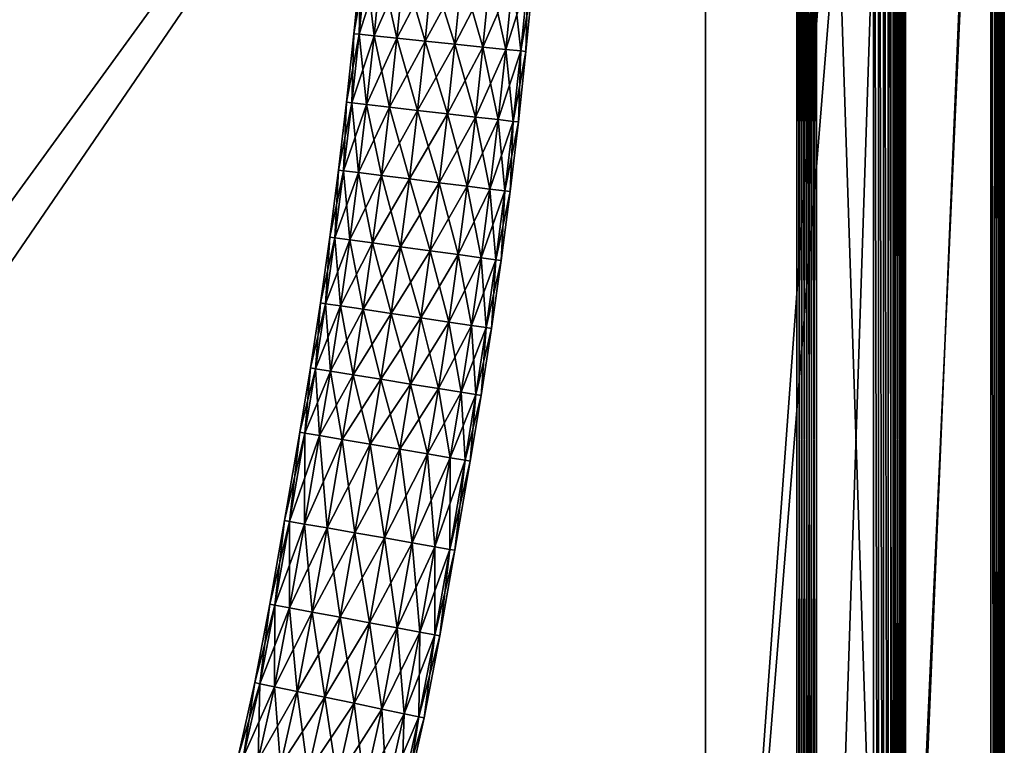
# Model space of a CAD drawing. Header units: millimetres. Extents: x -1220 to 1220, y -575 to 575.
# Tile 103 of 144: x 1021 to 1220, y -303 to -157. Entities that reach past the tile are written whole.
import ezdxf

# ---------------------------------------------------------------- set-up
doc = ezdxf.new("R2010")
doc.units = ezdxf.units.MM
doc.layers.get('0').update_dxf_attribs({"true_color": 0x5890e1})

msp = doc.modelspace()

# ---------------------------------------------------------------- meshes
at = {"color": 196, "true_color": 0x390888}
mesh = msp.add_polyface(dxfattribs=at)
corners = [(0, 0, 698.95), (1178, 0, 698.95), (1178, -483, 698.95), (0, -483, 698.95), (0, -503, 710.95), (1178, -503, 710.95), (1178, -487, 710.95), (0, -487, 710.95), (0, -505, 700.95), (1178, -505, 700.95), (1178, -505, 708.95), (0, -505, 708.95), (0, -503, 698.95), (0, -487, 698.95), (1178, -487, 698.95), (1178, -503, 698.95), (0, 0, 710.95), (0, -483, 710.95), (1178, -483, 710.95), (1178, 0, 710.95), (1178, -484, 698.95), (0, -484, 698.95), (1178, -485, 698.95), (0, -485, 698.95), (0, -503.88, 710.83), (1178, -503.88, 710.83), (0, -504.5, 710.45), (1178, -504.5, 710.45), (1178, -486, 710.95), (0, -486, 710.95), (1178, -485, 710.95), (0, -485, 710.95), (0, -504.88, 700.07), (1178, -504.88, 700.07), (0, -504.5, 699.45), (1178, -504.5, 699.45), (1178, -504.88, 709.83), (0, -504.88, 709.83), (1178, -503.88, 699.07), (0, -503.88, 699.07), (0, -486, 698.95), (1178, -486, 698.95), (0, -484, 710.95), (1178, -484, 710.95)]
mesh.append_faces([[corners[k] for k in face] for face in [(0, 1, 2), (2, 3, 0), (4, 5, 6), (6, 7, 4), (8, 9, 10), (10, 11, 8), (12, 13, 14), (14, 15, 12), (16, 17, 18), (18, 19, 16), (2, 20, 21), (21, 3, 2), (20, 22, 23), (23, 21, 20), (4, 24, 25), (25, 5, 4), (24, 26, 27), (27, 25, 24), (6, 28, 29), (29, 7, 6), (28, 30, 31), (31, 29, 28), (8, 32, 33), (33, 9, 8), (32, 34, 35), (35, 33, 32), (10, 36, 37), (37, 11, 10), (36, 27, 26), (26, 37, 36), (15, 38, 39), (39, 12, 15), (38, 35, 34), (34, 39, 38), (13, 40, 41), (41, 14, 13), (40, 23, 22), (22, 41, 40), (17, 42, 43), (43, 18, 17), (42, 31, 30), (30, 43, 42)]], dxfattribs={"vtx2": -1, "color": 196})
at = {"color": 221, "true_color": 0xe5a6d7}
mesh = msp.add_polyface(dxfattribs=at)
corners = [(1182.76, -497.29, 720.8), (1178.76, -498.94, 720.8), (1179.07, -499.88, 720.71), (1182.31, -496.4, 720.89), (1178.44, -498, 720.89), (1173.67, -500.28, 720.8), (1173.47, -499.3, 720.89), (1181.42, -494.61, 720.95), (1177.8, -496.1, 720.95), (1178.12, -497.05, 720.92), (1181.86, -495.51, 720.92), (1173.07, -497.35, 720.95), (1173.27, -498.32, 720.92), (1167.13, -498.19, 720.95), (1167.22, -499.19, 720.92), (1167.31, -500.18, 720.89), (1159.42, -498.53, 720.95), (1159.44, -499.53, 720.92), (821.79, -498.53, 720.95), (821, -498.53, 720.95), (821, -499.53, 720.92), (821.79, -499.53, 720.92), (820.56, -498.53, 720.89), (1179.19, -500.23, 720.66), (1183.37, -498.5, 720.66), (1167.46, -501.72, 710.95), (1159.5, -502.06, 710.95), (1159.49, -464.43, 710.95), (821.79, -464.43, 720.95), (821, -464.43, 720.95), (821, -464.43, 710.95), (821.79, -464.43, 710.95), (821.79, -522.21, 710.95), (841.94, -464.43, 710.95), (841.94, -502.06, 710.95), (1159.49, 0, 710.95), (1197.06, 0, 710.95), (841.94, 0, 710.95), (821.79, 0, 710.95), (821, 0, 710.95), (820.56, -464.43, 711.01), (821, 0, 720.95), (821.79, 0, 720.95), (1193.53, 0, 720.95), (1159.49, 0, 720.95), (1159.49, -464.43, 720.95), (1196.71, -472.46, 710.95), (1178.93, -499.46, 710.95), (1184.12, -492.99, 720.95), (1191.1, -482.81, 720.95)]
mesh.append_faces([[corners[k] for k in face] for face in [(25, 26, 27), (46, 47, 27), (47, 25, 27), (11, 8, 13), (8, 48, 13), (16, 13, 45), (13, 49, 45)]], dxfattribs={"color": 221})
mesh.append_faces([[corners[k] for k in face] for face in [(0, 1, 2), (3, 4, 1), (5, 1, 4), (4, 6, 5), (7, 8, 9), (9, 10, 7), (10, 9, 4), (8, 11, 12), (12, 9, 8), (9, 12, 6), (6, 4, 9), (11, 13, 14), (14, 12, 11), (12, 14, 15), (15, 6, 12), (13, 16, 17), (17, 14, 13), (18, 19, 20), (20, 21, 18), (20, 19, 22), (2, 23, 24), (16, 18, 21), (21, 17, 16), (18, 28, 29), (29, 19, 18), (30, 31, 32), (31, 33, 34), (34, 32, 31), (34, 33, 27), (27, 26, 34), (27, 35, 36), (35, 27, 33), (33, 37, 35), (37, 33, 31), (31, 38, 37), (38, 31, 30), (30, 39, 38), (39, 30, 40), (41, 29, 28), (28, 42, 41), (43, 44, 45), (18, 16, 45), (45, 28, 18), (28, 45, 44), (44, 42, 28)]], dxfattribs={"vtx2": -1, "color": 221})
mesh = msp.add_polyface(dxfattribs=at)
corners = [(1220, -465, 713.26), (1220, -465, 712.95), (1220, 0, 712.95), (1220, 0, 713.26), (1217.61, -474.4, 718.19), (1218.01, -464.96, 718.19), (1217.3, -464.94, 718.27), (1219.87, -465, 712.07), (1219.87, 0, 712.07), (1219.5, -464.99, 711.45), (1219.5, 0, 711.45), (1218.01, 0, 718.19), (1218.88, -464.98, 717.95), (1218.88, 0, 717.95), (1219.5, -464.99, 717.5), (1219.5, 0, 717.5), (1218.47, -474.48, 717.95), (1197.16, -472.5, 720.71), (1197.51, -464.51, 720.71), (1196.52, -464.49, 720.8), (1196.17, -472.41, 720.8), (1195.52, -464.47, 720.89), (1194.19, -472.22, 720.92), (1194.53, -464.45, 720.92), (1193.53, -464.43, 720.95), (1195.18, -472.32, 720.89), (1193.53, 0, 720.95), (1194.53, 0, 720.92), (1195.52, 0, 720.89), (1217.59, -474.4, 710.95), (1218, -464.96, 710.95), (1218.87, -464.98, 711.07), (1196.71, -472.46, 710.95), (1197.06, -464.5, 710.95), (1218, 0, 710.95), (1197.06, 0, 710.95), (1197.87, -464.52, 720.66), (1197.87, 0, 720.66), (1197.51, 0, 720.71), (1217.3, 0, 718.27), (1197.52, -472.53, 720.66), (1220, -465, 715.94), (1220, -465, 715.66), (1220, 0, 715.66), (1220, 0, 715.94), (1219.87, 0, 716.83), (1219.87, -465, 716.83), (1196.52, 0, 720.8), (1218.87, 0, 711.07), (1193.19, -472.13, 720.95), (1159.49, -464.43, 720.95), (1159.49, -464.43, 710.95)]
mesh.append_faces([[corners[k] for k in face] for face in [(49, 24, 50), (33, 32, 51)]], dxfattribs={"color": 221})
mesh.append_faces([[corners[k] for k in face] for face in [(0, 1, 2), (2, 3, 0), (4, 5, 6), (2, 1, 7), (7, 8, 2), (8, 7, 9), (9, 10, 8), (11, 5, 12), (12, 13, 11), (13, 12, 14), (14, 15, 13), (16, 12, 5), (17, 18, 19), (20, 19, 21), (22, 23, 24), (25, 21, 23), (26, 24, 23), (23, 27, 26), (27, 23, 21), (21, 28, 27), (29, 30, 31), (32, 33, 30), (34, 30, 33), (33, 35, 34), (18, 36, 37), (37, 38, 18), (36, 18, 17), (36, 6, 39), (39, 37, 36), (6, 36, 40), (41, 42, 43), (43, 44, 41), (42, 0, 3), (3, 43, 42), (5, 11, 39), (39, 6, 5), (41, 44, 45), (45, 46, 41), (46, 45, 15), (15, 14, 46), (18, 38, 47), (47, 19, 18), (19, 47, 28), (28, 21, 19), (30, 34, 48), (48, 31, 30), (31, 48, 10), (10, 9, 31), (35, 33, 51), (50, 24, 26)]], dxfattribs={"vtx2": -1, "color": 221})
at = {"color": 196, "true_color": 0x390888}
mesh = msp.add_polyface(dxfattribs=at)
corners = [(1178, -483, 698.95), (1179, -483, 698.95), (1179, -484, 698.95), (1178, -484, 698.95), (1179, -485, 698.95), (1178, -485, 698.95), (1178, -503, 710.95), (1178, -503.88, 710.83), (1179.04, -503.73, 710.83), (1179, -502.83, 710.95), (1178, -504.5, 710.45), (1179.06, -504.39, 710.47), (1178, -487, 710.95), (1179, -487, 710.95), (1179, -486, 710.95), (1178, -486, 710.95), (1179, -485, 710.95), (1178, -485, 710.95), (1178, -505, 700.95), (1178, -504.88, 700.07), (1179, -504.79, 700.04), (1178.96, -504.91, 700.95), (1178, -504.5, 699.45), (1179.06, -504.39, 699.43), (1178, -505, 708.95), (1178.96, -504.91, 708.95), (1179, -504.79, 709.86), (1178, -504.88, 709.83), (1178, -503, 698.95), (1179, -502.83, 698.95), (1179.04, -503.73, 699.07), (1178, -503.88, 699.07), (1178, -487, 698.95), (1178, -486, 698.95), (1179, -486, 698.95), (1179, -487, 698.95), (1178, -483, 710.95), (1178, -484, 710.95), (1179, -484, 710.95), (1179, -483, 710.95), (1178, 0, 698.95), (1179, 0, 698.95), (1179.85, -504.65, 708.95), (1179, 0, 710.95), (1178, 0, 710.95)]
mesh.append_faces([[corners[k] for k in face] for face in [(0, 1, 2), (2, 3, 0), (3, 2, 4), (4, 5, 3), (6, 7, 8), (8, 9, 6), (7, 10, 11), (11, 8, 7), (12, 13, 14), (14, 15, 12), (15, 14, 16), (16, 17, 15), (18, 19, 20), (20, 21, 18), (19, 22, 23), (23, 20, 19), (24, 25, 26), (26, 27, 24), (27, 26, 11), (11, 10, 27), (28, 29, 30), (30, 31, 28), (31, 30, 23), (23, 22, 31), (32, 33, 34), (34, 35, 32), (33, 5, 4), (4, 34, 33), (36, 37, 38), (38, 39, 36), (37, 17, 16), (16, 38, 37), (40, 41, 1), (1, 0, 40), (6, 9, 13), (13, 12, 6), (18, 21, 25), (25, 24, 18), (42, 25, 21), (32, 35, 29), (29, 28, 32), (36, 39, 43), (43, 44, 36)]], dxfattribs={"vtx2": -1, "color": 196})
mesh = msp.add_polyface(dxfattribs=at)
corners = [(1181, -487, 698.95), (1180, -487, 698.95), (1180, -486, 698.95), (1181, -486, 698.95), (1180, -485, 698.95), (1181, -485, 698.95), (1181, -487, 710.95), (1181, -486, 710.95), (1180, -486, 710.95), (1180, -487, 710.95), (1181, -485, 710.95), (1180, -485, 710.95), (1179, -483, 698.95), (1180, -483, 698.95), (1180, -484, 698.95), (1179, -484, 698.95), (1179, -485, 698.95), (1179, -487, 710.95), (1179, -486, 710.95), (1179, -485, 710.95), (1181, -483, 698.95), (1181, -484, 698.95), (1181, -483, 710.95), (1180, -483, 710.95), (1180, -484, 710.95), (1181, -484, 710.95), (1179, -487, 698.95), (1179, -486, 698.95), (1179, -483, 710.95), (1179, -484, 710.95), (1181, -501.41, 698.95), (1180, -502.3, 710.95), (1179, 0, 698.95), (1180, 0, 698.95), (1181, 0, 698.95), (1181, 0, 710.95), (1180, 0, 710.95), (1180, -502.3, 698.95), (1179, 0, 710.95)]
mesh.append_faces([[corners[k] for k in face] for face in [(0, 1, 2), (2, 3, 0), (3, 2, 4), (4, 5, 3), (6, 7, 8), (8, 9, 6), (7, 10, 11), (11, 8, 7), (12, 13, 14), (14, 15, 12), (15, 14, 4), (4, 16, 15), (17, 9, 8), (8, 18, 17), (18, 8, 11), (11, 19, 18), (20, 21, 14), (14, 13, 20), (21, 5, 4), (4, 14, 21), (22, 23, 24), (24, 25, 22), (25, 24, 11), (11, 10, 25), (26, 27, 2), (2, 1, 26), (27, 16, 4), (4, 2, 27), (28, 29, 24), (24, 23, 28), (29, 19, 11), (11, 24, 29), (1, 0, 30), (6, 9, 31), (32, 33, 13), (13, 12, 32), (20, 13, 33), (33, 34, 20), (35, 36, 23), (23, 22, 35), (26, 1, 37), (28, 23, 36), (36, 38, 28)]], dxfattribs={"vtx2": -1, "color": 196})
mesh = msp.add_polyface(dxfattribs=at)
corners = [(1200, -483, 700.95), (1200, 0, 700.95), (1200, 0, 708.95), (1200, -483, 708.95), (1198, 0, 698.95), (1198, -483, 698.95), (1182, -483, 698.95), (1182, 0, 698.95), (1182, 0, 710.95), (1182, -483, 710.95), (1198, -483, 710.95), (1198, 0, 710.95), (1199.91, -483.97, 700.95), (1199.79, -484, 700.04), (1199.88, -483, 700.07), (1199.39, -484.06, 699.43), (1199.5, -483, 699.45), (1199.88, -483, 709.83), (1199.79, -484, 709.86), (1199.91, -483.97, 708.95), (1199.5, -483, 710.45), (1199.39, -484.06, 710.47), (1198.88, -483, 699.07), (1198.73, -484.04, 699.07), (1181, -484, 698.95), (1181, -483, 698.95), (1181, -483, 710.95), (1181, -484, 710.95), (1198.73, -484.04, 710.83), (1198.88, -483, 710.83), (1199.88, 0, 700.07), (1199.5, 0, 699.45), (1199.88, 0, 709.83), (1199.5, 0, 710.45), (1198.88, 0, 699.07), (1181, 0, 698.95), (1182, -484, 698.95), (1181, 0, 710.95), (1198.88, 0, 710.83), (1182, -484, 710.95), (1197.82, -484, 710.95)]
mesh.append_faces([[corners[k] for k in face] for face in [(0, 1, 2), (2, 3, 0), (4, 5, 6), (6, 7, 4), (8, 9, 10), (10, 11, 8), (0, 12, 13), (13, 14, 0), (15, 16, 14), (3, 17, 18), (18, 19, 3), (17, 20, 21), (5, 22, 23), (22, 16, 15), (24, 25, 6), (9, 26, 27), (28, 29, 10), (21, 20, 29), (0, 14, 30), (30, 1, 0), (14, 16, 31), (31, 30, 14), (3, 19, 12), (12, 0, 3), (2, 32, 17), (17, 3, 2), (32, 33, 20), (20, 17, 32), (4, 34, 22), (22, 5, 4), (34, 31, 16), (16, 22, 34), (6, 25, 35), (35, 7, 6), (36, 6, 5), (8, 37, 26), (26, 9, 8), (10, 29, 38), (38, 11, 10), (29, 20, 33), (33, 38, 29), (9, 39, 40), (40, 10, 9)]], dxfattribs={"vtx2": -1, "color": 196})
mesh = msp.add_polyface(dxfattribs=at)
corners = [(1115.87, -147.87, 695.86), (1114.47, -162.16, 695.86), (1108.79, -161.57, 697.94), (1110.18, -147.34, 697.94), (1120.5, -148.3, 691.96), (1119.1, -162.63, 691.96), (1123.53, -148.58, 686.69), (1122.12, -162.95, 686.69), (1124.58, -148.67, 680.71), (1123.17, -163.06, 680.71), (1123.53, -148.58, 674.72), (1122.12, -162.95, 674.72), (1120.5, -148.3, 669.46), (1119.1, -162.63, 669.46), (1115.87, -147.87, 665.55), (1114.47, -162.16, 665.55), (1110.18, -147.34, 663.47), (1108.79, -161.57, 663.47), (1111.45, -132.98, 697.94), (1104.13, -146.78, 697.94), (1117.14, -133.45, 695.86), (1121.78, -133.84, 691.96), (1124.81, -134.09, 686.69), (1125.86, -134.18, 680.71), (1124.81, -134.09, 674.72), (1121.78, -133.84, 669.46), (1117.14, -133.45, 665.55), (1111.45, -132.98, 663.47), (1105.39, -132.47, 663.47), (1122.92, -119.26, 691.96), (1125.95, -119.48, 686.69), (1127, -119.56, 680.71), (1125.95, -119.48, 674.72), (1122.92, -119.26, 669.46), (1118.27, -118.92, 665.55)]
mesh.append_faces([[corners[k] for k in face] for face in [(0, 1, 2), (2, 3, 0), (4, 5, 1), (1, 0, 4), (6, 7, 5), (5, 4, 6), (8, 9, 7), (7, 6, 8), (10, 11, 9), (9, 8, 10), (12, 13, 11), (11, 10, 12), (14, 15, 13), (13, 12, 14), (16, 17, 15), (15, 14, 16), (18, 3, 19), (20, 0, 3), (3, 18, 20), (21, 4, 0), (0, 20, 21), (22, 6, 4), (4, 21, 22), (23, 8, 6), (6, 22, 23), (24, 10, 8), (8, 23, 24), (25, 12, 10), (10, 24, 25), (26, 14, 12), (12, 25, 26), (27, 16, 14), (14, 26, 27), (16, 27, 28), (29, 21, 20), (30, 22, 21), (31, 23, 22), (32, 24, 23), (33, 25, 24), (34, 26, 25)]], dxfattribs={"vtx2": -1, "color": 196})
mesh = msp.add_polyface(dxfattribs=at)
corners = [(1086.85, -173.33, 680.71), (1088.36, -159.46, 680.71), (1089.41, -159.57, 686.69), (1087.9, -173.45, 674.72), (1089.41, -159.57, 674.72), (1090.78, -145.54, 686.69), (1089.73, -145.44, 680.71), (1093.81, -145.82, 691.96), (1092.43, -159.88, 691.96), (1098.44, -146.25, 695.86), (1097.06, -160.36, 695.86), (1104.13, -146.78, 697.94), (1102.74, -160.95, 697.94), (1110.18, -147.34, 697.94), (1108.79, -161.57, 697.94), (1104.13, -146.78, 663.47), (1102.74, -160.95, 663.47), (1108.79, -161.57, 663.47), (1110.18, -147.34, 663.47), (1098.44, -146.25, 665.55), (1097.06, -160.36, 665.55), (1093.81, -145.82, 669.46), (1092.43, -159.88, 669.46), (1090.78, -145.54, 674.72), (1092.03, -131.36, 686.69), (1090.98, -131.27, 680.71), (1095.06, -131.61, 691.96), (1099.7, -132, 695.86), (1105.39, -132.47, 697.94), (1111.45, -132.98, 697.94), (1105.39, -132.47, 663.47), (1099.7, -132, 665.55), (1095.06, -131.61, 669.46), (1092.03, -131.36, 674.72)]
mesh.append_faces([[corners[k] for k in face] for face in [(0, 1, 2), (3, 4, 1), (5, 2, 1), (1, 6, 5), (7, 8, 2), (2, 5, 7), (9, 10, 8), (8, 7, 9), (11, 12, 10), (10, 9, 11), (13, 14, 12), (12, 11, 13), (15, 16, 17), (17, 18, 15), (19, 20, 16), (16, 15, 19), (21, 22, 20), (20, 19, 21), (23, 4, 22), (22, 21, 23), (6, 1, 4), (4, 23, 6), (24, 5, 6), (6, 25, 24), (26, 7, 5), (5, 24, 26), (27, 9, 7), (7, 26, 27), (28, 11, 9), (9, 27, 28), (11, 28, 29), (30, 15, 18), (31, 19, 15), (15, 30, 31), (32, 21, 19), (19, 31, 32), (33, 23, 21), (21, 32, 33), (25, 6, 23), (23, 33, 25)]], dxfattribs={"vtx2": -1, "color": 196})
mesh = msp.add_polyface(dxfattribs=at)
corners = [(1083.45, -200.58, 680.71), (1085.22, -187.04, 680.71), (1086.26, -187.17, 686.69), (1084.5, -200.72, 686.69), (1089.28, -187.55, 691.96), (1087.51, -201.13, 691.96), (1093.9, -188.13, 695.86), (1092.12, -201.76, 695.86), (1099.57, -188.84, 697.94), (1097.78, -202.53, 697.94), (1105.6, -189.59, 697.94), (1097.78, -202.53, 663.47), (1099.57, -188.84, 663.47), (1093.9, -188.13, 665.55), (1092.12, -201.76, 665.55), (1089.28, -187.55, 669.46), (1087.51, -201.13, 669.46), (1086.26, -187.17, 674.72), (1084.5, -200.72, 674.72), (1087.9, -173.45, 686.69), (1086.85, -173.33, 680.71), (1090.92, -173.8, 691.96), (1095.54, -174.32, 695.86), (1101.22, -174.97, 697.94), (1095.54, -174.32, 665.55), (1101.22, -174.97, 663.47), (1090.92, -173.8, 669.46), (1087.9, -173.45, 674.72), (1089.41, -159.57, 686.69), (1092.43, -159.88, 691.96), (1097.06, -160.36, 695.86), (1102.74, -160.95, 697.94), (1097.06, -160.36, 665.55), (1102.74, -160.95, 663.47), (1092.43, -159.88, 669.46), (1089.41, -159.57, 674.72), (1088.36, -159.46, 680.71)]
mesh.append_faces([[corners[k] for k in face] for face in [(0, 1, 2), (3, 2, 4), (5, 4, 6), (7, 6, 8), (9, 8, 10), (11, 12, 13), (14, 13, 15), (16, 15, 17), (18, 17, 1), (19, 2, 1), (1, 20, 19), (21, 4, 2), (2, 19, 21), (22, 6, 4), (4, 21, 22), (23, 8, 6), (6, 22, 23), (24, 13, 12), (12, 25, 24), (26, 15, 13), (13, 24, 26), (27, 17, 15), (15, 26, 27), (20, 1, 17), (17, 27, 20), (28, 19, 20), (29, 21, 19), (19, 28, 29), (30, 22, 21), (21, 29, 30), (31, 23, 22), (22, 30, 31), (32, 24, 25), (25, 33, 32), (34, 26, 24), (24, 32, 34), (35, 27, 26), (26, 34, 35), (36, 20, 27)]], dxfattribs={"vtx2": -1, "color": 196})
mesh = msp.add_polyface(dxfattribs=at)
corners = [(1107.26, -175.66, 697.94), (1105.6, -189.59, 697.94), (1099.57, -188.84, 697.94), (1101.22, -174.97, 697.94), (1112.93, -176.31, 695.86), (1111.26, -190.3, 695.86), (1117.56, -176.83, 691.96), (1115.88, -190.88, 691.96), (1120.58, -177.18, 686.69), (1118.9, -191.26, 686.69), (1121.63, -177.3, 680.71), (1119.95, -191.39, 680.71), (1120.58, -177.18, 674.72), (1118.9, -191.26, 674.72), (1117.56, -176.83, 669.46), (1115.88, -190.88, 669.46), (1112.93, -176.31, 665.55), (1111.26, -190.3, 665.55), (1107.26, -175.66, 663.47), (1105.6, -189.59, 663.47), (1101.22, -174.97, 663.47), (1099.57, -188.84, 663.47), (1108.79, -161.57, 697.94), (1102.74, -160.95, 697.94), (1114.47, -162.16, 695.86), (1119.1, -162.63, 691.96), (1122.12, -162.95, 686.69), (1123.17, -163.06, 680.71), (1122.12, -162.95, 674.72), (1119.1, -162.63, 669.46), (1114.47, -162.16, 665.55), (1108.79, -161.57, 663.47), (1102.74, -160.95, 663.47)]
mesh.append_faces([[corners[k] for k in face] for face in [(0, 1, 2), (2, 3, 0), (4, 5, 1), (1, 0, 4), (6, 7, 5), (5, 4, 6), (8, 9, 7), (7, 6, 8), (10, 11, 9), (9, 8, 10), (12, 13, 11), (11, 10, 12), (14, 15, 13), (13, 12, 14), (16, 17, 15), (15, 14, 16), (18, 19, 17), (17, 16, 18), (20, 21, 19), (19, 18, 20), (22, 0, 3), (3, 23, 22), (24, 4, 0), (0, 22, 24), (25, 6, 4), (4, 24, 25), (26, 8, 6), (6, 25, 26), (27, 10, 8), (8, 26, 27), (28, 12, 10), (10, 27, 28), (29, 14, 12), (12, 28, 29), (30, 16, 14), (14, 29, 30), (31, 18, 16), (16, 30, 31), (32, 20, 18), (18, 31, 32)]], dxfattribs={"vtx2": -1, "color": 196})
mesh = msp.add_polyface(dxfattribs=at)
corners = [(1082.6, -214.07, 686.69), (1080.58, -227.23, 686.69), (1079.54, -227.06, 680.71), (1081.56, -213.92, 680.71), (1085.61, -214.52, 691.96), (1083.58, -227.71, 691.96), (1090.22, -215.2, 695.86), (1088.17, -228.45, 695.86), (1095.86, -216.04, 697.94), (1093.81, -229.35, 697.94), (1101.88, -216.93, 697.94), (1099.81, -230.32, 663.47), (1101.88, -216.93, 663.47), (1095.86, -216.04, 663.47), (1093.81, -229.35, 663.47), (1090.22, -215.2, 665.55), (1088.17, -228.45, 665.55), (1085.61, -214.52, 669.46), (1083.58, -227.71, 669.46), (1082.6, -214.07, 674.72), (1080.58, -227.23, 674.72), (1084.5, -200.72, 686.69), (1083.45, -200.58, 680.71), (1087.51, -201.13, 691.96), (1092.12, -201.76, 695.86), (1097.78, -202.53, 697.94), (1103.8, -203.35, 697.94), (1097.78, -202.53, 663.47), (1092.12, -201.76, 665.55), (1087.51, -201.13, 669.46), (1084.5, -200.72, 674.72), (1086.26, -187.17, 686.69), (1089.28, -187.55, 691.96), (1093.9, -188.13, 695.86), (1099.57, -188.84, 697.94), (1099.57, -188.84, 663.47), (1103.8, -203.35, 663.47), (1093.9, -188.13, 665.55), (1089.28, -187.55, 669.46), (1086.26, -187.17, 674.72), (1085.22, -187.04, 680.71)]
mesh.append_faces([[corners[k] for k in face] for face in [(0, 1, 2), (2, 3, 0), (1, 0, 4), (5, 4, 6), (7, 6, 8), (9, 8, 10), (11, 12, 13), (14, 13, 15), (16, 15, 17), (18, 17, 19), (3, 2, 20), (20, 19, 3), (21, 0, 3), (3, 22, 21), (23, 4, 0), (0, 21, 23), (24, 6, 4), (4, 23, 24), (25, 8, 6), (6, 24, 25), (8, 25, 26), (27, 13, 12), (28, 15, 13), (13, 27, 28), (29, 17, 15), (15, 28, 29), (30, 19, 17), (17, 29, 30), (22, 3, 19), (19, 30, 22), (31, 21, 22), (32, 23, 21), (33, 24, 23), (34, 25, 24), (35, 27, 36), (37, 28, 27), (38, 29, 28), (39, 30, 29), (40, 22, 30)]], dxfattribs={"vtx2": -1, "color": 196})
mesh = msp.add_polyface(dxfattribs=at)
corners = [(1099.81, -230.32, 697.94), (1101.88, -216.93, 697.94), (1107.53, -217.77, 695.86), (1105.45, -231.23, 695.86), (1112.13, -218.46, 691.96), (1110.05, -231.97, 669.46), (1112.13, -218.46, 669.46), (1107.53, -217.77, 665.55), (1105.45, -231.23, 665.55), (1101.88, -216.93, 663.47), (1103.8, -203.35, 697.94), (1095.86, -216.04, 697.94), (1109.46, -204.13, 695.86), (1114.08, -204.76, 691.96), (1117.09, -205.17, 686.69), (1115.14, -218.9, 686.69), (1118.13, -205.31, 680.71), (1116.18, -219.06, 680.71), (1117.09, -205.17, 674.72), (1115.14, -218.9, 674.72), (1114.08, -204.76, 669.46), (1109.46, -204.13, 665.55), (1103.8, -203.35, 663.47), (1097.78, -202.53, 663.47), (1105.6, -189.59, 697.94), (1097.78, -202.53, 697.94), (1111.26, -190.3, 695.86), (1115.88, -190.88, 691.96), (1118.9, -191.26, 686.69), (1119.95, -191.39, 680.71), (1118.9, -191.26, 674.72), (1115.88, -190.88, 669.46), (1111.26, -190.3, 665.55), (1105.6, -189.59, 663.47), (1099.57, -188.84, 663.47)]
mesh.append_faces([[corners[k] for k in face] for face in [(0, 1, 2), (3, 2, 4), (5, 6, 7), (8, 7, 9), (10, 1, 11), (12, 2, 1), (1, 10, 12), (13, 4, 2), (2, 12, 13), (14, 15, 4), (4, 13, 14), (16, 17, 15), (15, 14, 16), (18, 19, 17), (17, 16, 18), (20, 6, 19), (19, 18, 20), (21, 7, 6), (6, 20, 21), (22, 9, 7), (7, 21, 22), (9, 22, 23), (24, 10, 25), (26, 12, 10), (10, 24, 26), (27, 13, 12), (12, 26, 27), (28, 14, 13), (13, 27, 28), (29, 16, 14), (14, 28, 29), (30, 18, 16), (16, 29, 30), (31, 20, 18), (18, 30, 31), (32, 21, 20), (20, 31, 32), (33, 22, 21), (21, 32, 33), (22, 33, 34)]], dxfattribs={"vtx2": -1, "color": 196})
mesh = msp.add_polyface(dxfattribs=at)
corners = [(1078.41, -240.23, 686.69), (1075.34, -258.11, 686.69), (1074.3, -257.93, 680.71), (1077.37, -240.05, 680.71), (1081.41, -240.74, 691.96), (1078.33, -258.63, 691.96), (1086, -241.51, 695.86), (1082.92, -259.43, 695.86), (1091.63, -242.47, 697.94), (1088.54, -260.41, 697.94), (1097.62, -243.48, 697.94), (1094.53, -261.45, 663.47), (1097.62, -243.48, 663.47), (1091.63, -242.47, 663.47), (1088.54, -260.41, 663.47), (1086, -241.51, 665.55), (1081.41, -240.74, 669.46), (1078.33, -258.63, 669.46), (1082.92, -259.43, 665.55), (1078.41, -240.23, 674.72), (1075.34, -258.11, 674.72), (1080.58, -227.23, 686.69), (1079.54, -227.06, 680.71), (1083.58, -227.71, 691.96), (1088.17, -228.45, 695.86), (1093.81, -229.35, 697.94), (1099.81, -230.32, 697.94), (1093.81, -229.35, 663.47), (1088.17, -228.45, 665.55), (1083.58, -227.71, 669.46), (1080.58, -227.23, 674.72), (1085.61, -214.52, 691.96), (1090.22, -215.2, 695.86), (1095.86, -216.04, 697.94), (1090.22, -215.2, 665.55), (1085.61, -214.52, 669.46), (1082.6, -214.07, 674.72)]
mesh.append_faces([[corners[k] for k in face] for face in [(0, 1, 2), (2, 3, 0), (4, 5, 1), (1, 0, 4), (5, 4, 6), (7, 6, 8), (9, 8, 10), (11, 12, 13), (14, 13, 15), (16, 17, 18), (18, 15, 16), (19, 20, 17), (17, 16, 19), (3, 2, 20), (20, 19, 3), (21, 0, 3), (3, 22, 21), (23, 4, 0), (0, 21, 23), (24, 6, 4), (4, 23, 24), (25, 8, 6), (6, 24, 25), (8, 25, 26), (27, 13, 12), (28, 15, 13), (13, 27, 28), (29, 16, 15), (15, 28, 29), (30, 19, 16), (16, 29, 30), (22, 3, 19), (19, 30, 22), (31, 23, 21), (32, 24, 23), (33, 25, 24), (34, 28, 27), (35, 29, 28), (36, 30, 29)]], dxfattribs={"vtx2": -1, "color": 196})
mesh = msp.add_polyface(dxfattribs=at)
corners = [(1094.53, -261.45, 697.94), (1097.62, -243.48, 697.94), (1103.25, -244.44, 695.86), (1100.16, -262.43, 695.86), (1107.84, -245.22, 691.96), (1104.74, -263.23, 691.96), (1110.84, -245.73, 686.69), (1107.74, -263.75, 686.69), (1111.88, -245.9, 680.71), (1108.78, -263.93, 680.71), (1110.84, -245.73, 674.72), (1107.74, -263.75, 674.72), (1107.84, -245.22, 669.46), (1104.74, -263.23, 669.46), (1103.25, -244.44, 665.55), (1100.16, -262.43, 665.55), (1097.62, -243.48, 663.47), (1099.81, -230.32, 697.94), (1091.63, -242.47, 697.94), (1105.45, -231.23, 695.86), (1110.05, -231.97, 691.96), (1113.05, -232.45, 686.69), (1114.09, -232.62, 680.71), (1113.05, -232.45, 674.72), (1110.05, -231.97, 669.46), (1105.45, -231.23, 665.55), (1099.81, -230.32, 663.47), (1093.81, -229.35, 663.47), (1101.88, -216.93, 697.94), (1093.81, -229.35, 697.94), (1107.53, -217.77, 695.86), (1112.13, -218.46, 691.96), (1115.14, -218.9, 686.69), (1116.18, -219.06, 680.71), (1115.14, -218.9, 674.72), (1112.13, -218.46, 669.46), (1107.53, -217.77, 665.55), (1101.88, -216.93, 663.47), (1095.86, -216.04, 663.47)]
mesh.append_faces([[corners[k] for k in face] for face in [(0, 1, 2), (3, 2, 4), (5, 4, 6), (7, 6, 8), (9, 8, 10), (11, 10, 12), (13, 12, 14), (15, 14, 16), (17, 1, 18), (19, 2, 1), (1, 17, 19), (20, 4, 2), (2, 19, 20), (21, 6, 4), (4, 20, 21), (22, 8, 6), (6, 21, 22), (23, 10, 8), (8, 22, 23), (24, 12, 10), (10, 23, 24), (25, 14, 12), (12, 24, 25), (26, 16, 14), (14, 25, 26), (16, 26, 27), (28, 17, 29), (30, 19, 17), (31, 20, 19), (32, 21, 20), (20, 31, 32), (33, 22, 21), (21, 32, 33), (34, 23, 22), (22, 33, 34), (35, 24, 23), (23, 34, 35), (36, 25, 24), (37, 26, 25), (38, 27, 26)]], dxfattribs={"vtx2": -1, "color": 196})
mesh = msp.add_polyface(dxfattribs=at)
corners = [(1072.35, -275.06, 686.69), (1069.3, -290.93, 686.69), (1068.26, -290.71, 680.71), (1071.31, -274.87, 680.71), (1075.34, -275.61, 691.96), (1072.27, -291.55, 691.96), (1079.92, -276.45, 695.86), (1076.83, -292.49, 695.86), (1085.54, -277.49, 697.94), (1082.43, -293.65, 697.94), (1091.51, -278.59, 697.94), (1088.38, -294.89, 697.94), (1085.54, -277.49, 663.47), (1082.43, -293.65, 663.47), (1088.38, -294.89, 663.47), (1091.51, -278.59, 663.47), (1079.92, -276.45, 665.55), (1076.83, -292.49, 665.55), (1075.34, -275.61, 669.46), (1072.27, -291.55, 669.46), (1072.35, -275.06, 674.72), (1069.3, -290.93, 674.72), (1075.34, -258.11, 686.69), (1074.3, -257.93, 680.71), (1078.33, -258.63, 691.96), (1082.92, -259.43, 695.86), (1088.54, -260.41, 697.94), (1088.54, -260.41, 663.47), (1082.92, -259.43, 665.55), (1078.33, -258.63, 669.46), (1075.34, -258.11, 674.72), (1086, -241.51, 695.86), (1091.63, -242.47, 697.94), (1086, -241.51, 665.55)]
mesh.append_faces([[corners[k] for k in face] for face in [(0, 1, 2), (2, 3, 0), (4, 5, 1), (1, 0, 4), (6, 7, 5), (5, 4, 6), (8, 9, 7), (7, 6, 8), (10, 11, 9), (9, 8, 10), (12, 13, 14), (14, 15, 12), (16, 17, 13), (13, 12, 16), (18, 19, 17), (17, 16, 18), (20, 21, 19), (19, 18, 20), (3, 2, 21), (21, 20, 3), (22, 0, 3), (3, 23, 22), (24, 4, 0), (0, 22, 24), (25, 6, 4), (4, 24, 25), (26, 8, 6), (6, 25, 26), (27, 12, 15), (28, 16, 12), (12, 27, 28), (29, 18, 16), (16, 28, 29), (30, 20, 18), (18, 29, 30), (23, 3, 20), (20, 30, 23), (31, 25, 24), (32, 26, 25), (33, 28, 27)]], dxfattribs={"vtx2": -1, "color": 196})
mesh = msp.add_polyface(dxfattribs=at)
corners = [(1097.13, -279.62, 695.86), (1093.97, -296.05, 695.86), (1088.38, -294.89, 697.94), (1091.51, -278.59, 697.94), (1101.71, -280.47, 691.96), (1098.53, -297, 691.96), (1104.7, -281.02, 686.69), (1101.5, -297.61, 686.69), (1105.73, -281.21, 680.71), (1102.54, -297.83, 680.71), (1104.7, -281.02, 674.72), (1101.5, -297.61, 674.72), (1101.71, -280.47, 669.46), (1097.13, -279.62, 665.55), (1093.97, -296.05, 665.55), (1098.53, -297, 669.46), (1091.51, -278.59, 663.47), (1088.38, -294.89, 663.47), (1094.53, -261.45, 697.94), (1085.54, -277.49, 697.94), (1088.54, -260.41, 697.94), (1100.16, -262.43, 695.86), (1104.74, -263.23, 691.96), (1107.74, -263.75, 686.69), (1108.78, -263.93, 680.71), (1107.74, -263.75, 674.72), (1104.74, -263.23, 669.46), (1100.16, -262.43, 665.55), (1094.53, -261.45, 663.47), (1088.54, -260.41, 663.47), (1097.62, -243.48, 697.94), (1103.25, -244.44, 695.86), (1107.84, -245.22, 691.96), (1110.84, -245.73, 686.69), (1111.88, -245.9, 680.71), (1110.84, -245.73, 674.72), (1107.84, -245.22, 669.46), (1103.25, -244.44, 665.55), (1097.62, -243.48, 663.47), (1091.63, -242.47, 663.47)]
mesh.append_faces([[corners[k] for k in face] for face in [(0, 1, 2), (2, 3, 0), (1, 0, 4), (5, 4, 6), (7, 6, 8), (9, 8, 10), (11, 10, 12), (13, 14, 15), (15, 12, 13), (16, 17, 14), (14, 13, 16), (18, 3, 19), (19, 20, 18), (21, 0, 3), (3, 18, 21), (22, 4, 0), (0, 21, 22), (23, 6, 4), (4, 22, 23), (24, 8, 6), (6, 23, 24), (25, 10, 8), (8, 24, 25), (26, 12, 10), (10, 25, 26), (27, 13, 12), (12, 26, 27), (28, 16, 13), (13, 27, 28), (16, 28, 29), (30, 18, 20), (31, 21, 18), (32, 22, 21), (33, 23, 22), (34, 24, 23), (35, 25, 24), (36, 26, 25), (37, 27, 26), (38, 28, 27), (39, 29, 28)]], dxfattribs={"vtx2": -1, "color": 196})
mesh = msp.add_polyface(dxfattribs=at)
corners = [(1090.48, -311.69, 695.86), (1086.47, -326.54, 695.86), (1081, -324.87, 697.94), (1084.94, -310.33, 697.94), (1095, -312.81, 691.96), (1090.92, -327.89, 691.96), (1097.96, -313.54, 686.69), (1093.83, -328.78, 686.69), (1098.98, -313.79, 680.71), (1097.96, -313.54, 674.72), (1093.83, -328.78, 674.72), (1094.84, -329.09, 680.71), (1095, -312.81, 669.46), (1090.92, -327.89, 669.46), (1090.48, -311.69, 665.55), (1086.47, -326.54, 665.55), (1084.94, -310.33, 663.47), (1081, -324.87, 663.47), (1088.38, -294.89, 697.94), (1079.03, -308.87, 697.94), (1082.43, -293.65, 697.94), (1093.97, -296.05, 695.86), (1098.53, -297, 691.96), (1101.5, -297.61, 686.69), (1102.54, -297.83, 680.71), (1101.5, -297.61, 674.72), (1098.53, -297, 669.46), (1093.97, -296.05, 665.55), (1088.38, -294.89, 663.47), (1082.43, -293.65, 663.47), (1079.03, -308.87, 663.47), (1101.71, -280.47, 691.96), (1104.7, -281.02, 686.69), (1105.73, -281.21, 680.71), (1104.7, -281.02, 674.72), (1101.71, -280.47, 669.46)]
mesh.append_faces([[corners[k] for k in face] for face in [(0, 1, 2), (2, 3, 0), (4, 5, 1), (1, 0, 4), (6, 7, 5), (5, 4, 6), (7, 6, 8), (9, 10, 11), (11, 8, 9), (12, 13, 10), (10, 9, 12), (14, 15, 13), (13, 12, 14), (16, 17, 15), (15, 14, 16), (18, 3, 19), (19, 20, 18), (21, 0, 3), (3, 18, 21), (22, 4, 0), (0, 21, 22), (23, 6, 4), (4, 22, 23), (24, 8, 6), (6, 23, 24), (25, 9, 8), (8, 24, 25), (26, 12, 9), (9, 25, 26), (27, 14, 12), (12, 26, 27), (28, 16, 14), (14, 27, 28), (29, 30, 16), (16, 28, 29), (31, 22, 21), (32, 23, 22), (33, 24, 23), (34, 25, 24), (35, 26, 25)]], dxfattribs={"vtx2": -1, "color": 196})
mesh = msp.add_polyface(dxfattribs=at)
corners = [(1057.2, -331.09, 680.71), (1061.34, -318.88, 680.71), (1062.35, -319.19, 686.69), (1058.18, -331.47, 686.69), (1065.26, -320.08, 691.96), (1058.18, -331.47, 674.72), (1062.35, -319.19, 674.72), (1066.02, -305.66, 686.69), (1064.99, -305.41, 680.71), (1068.97, -306.39, 691.96), (1073.49, -307.5, 695.86), (1069.72, -321.43, 695.86), (1079.03, -308.87, 697.94), (1075.18, -323.1, 697.94), (1084.94, -310.33, 697.94), (1081, -324.87, 697.94), (1079.03, -308.87, 663.47), (1075.18, -323.1, 663.47), (1081, -324.87, 663.47), (1084.94, -310.33, 663.47), (1073.49, -307.5, 665.55), (1069.72, -321.43, 665.55), (1068.97, -306.39, 669.46), (1065.26, -320.08, 669.46), (1066.02, -305.66, 674.72), (1069.3, -290.93, 686.69), (1068.26, -290.71, 680.71), (1072.27, -291.55, 691.96), (1076.83, -292.49, 695.86), (1082.43, -293.65, 697.94), (1076.83, -292.49, 665.55), (1082.43, -293.65, 663.47), (1072.27, -291.55, 669.46), (1069.3, -290.93, 674.72)]
mesh.append_faces([[corners[k] for k in face] for face in [(0, 1, 2), (3, 2, 4), (5, 6, 1), (7, 2, 1), (1, 8, 7), (9, 4, 2), (2, 7, 9), (10, 11, 4), (4, 9, 10), (12, 13, 11), (11, 10, 12), (14, 15, 13), (13, 12, 14), (16, 17, 18), (18, 19, 16), (20, 21, 17), (17, 16, 20), (22, 23, 21), (21, 20, 22), (24, 6, 23), (23, 22, 24), (8, 1, 6), (6, 24, 8), (25, 7, 8), (8, 26, 25), (27, 9, 7), (7, 25, 27), (28, 10, 9), (9, 27, 28), (29, 12, 10), (10, 28, 29), (30, 20, 16), (16, 31, 30), (32, 22, 20), (20, 30, 32), (33, 24, 22), (22, 32, 33), (26, 8, 24), (24, 33, 26)]], dxfattribs={"vtx2": -1, "color": 196})

doc.saveas('drawing.dxf')
